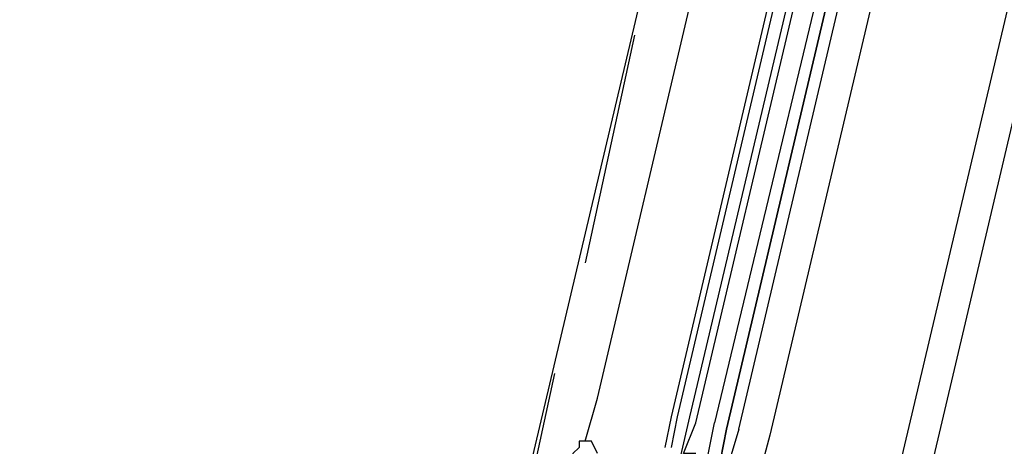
# Model space of a CAD drawing. Header units: feet. Extents: x -79 to 198, y -22 to 181.
# Tile 105 of 256: x 105.653 to 107.789, y 34.007 to 34.931. Entities that reach past the tile are written whole.
import ezdxf

# ---------------------------------------------------------------- set-up
doc = ezdxf.new("R2010")
doc.units = ezdxf.units.FT
doc.layers.add('A-LINEA', color=7, linetype='CONTINUOUS')

msp = doc.modelspace()

# ---------------------------------------------------------------- linework, layer by layer
at = {"layer": 'A-LINEA'}
for p, q in [((109.1333, 40.3378), (105.6533, 25.5778)), ((108.24, 40.2178), (106.7067, 33.7378)), ((109, 40.0444), (107.4667, 33.5644)), ((106.9067, 34.1111), (107.5733, 36.9378)), ((107.0667, 34.0711), (107.7333, 36.8978)), ((107.08, 34.0711), (107.7467, 36.8978)), ((107.1067, 34.0711), (107.7733, 36.8844)), ((107.12, 34.0578), (107.7867, 36.8844)), ((107.9467, 36.8444), (107.28, 34.0311)), ((106.9867, 34.8978), (106.88, 34.4044)), ((106.8133, 34.1644), (106.7067, 33.6711)), ((106.88, 34.0178), (106.9067, 34.1111)), ((107.0533, 34.0044), (107.0667, 34.0711)), ((107.0667, 34.0044), (107.08, 34.0711)), ((107.0667, 33.8978), (107.1067, 34.0711)), ((107.28, 34.0311), (107.1733, 33.6311))]:
    msp.add_line(p, q, dxfattribs=at)
for points in [[(107.2133, 34.0444), (107.8933, 36.9244), (107.88, 36.9244), (107.8667, 36.9244), (107.1867, 34.0444), (107.8667, 36.9244), (107.8667, 36.9378), (107.8533, 36.9378), (107.16, 34.0578)], [(107.12, 33.9911), (107.12, 33.9911), (107.0933, 33.9911), (107.12, 34.0578)], [(107.2133, 34.0444), (107.1733, 33.9111), (107.16, 33.9111), (107.1867, 34.0444), (107.16, 33.9111), (107.1467, 33.9111), (107.1333, 33.9111), (107.1333, 33.9244), (107.16, 34.0578)], [(106.8667, 34.0178), (106.8667, 34.0044), (106.8533, 33.9911), (106.8533, 33.9778), (106.8667, 33.9511), (106.8667, 33.9244), (106.8933, 33.8978), (106.9067, 33.8844)], [(106.9067, 33.9911), (106.8933, 34.0178), (106.8667, 34.0178)]]:
    msp.add_lwpolyline(points, dxfattribs=at)

doc.saveas('drawing.dxf')
